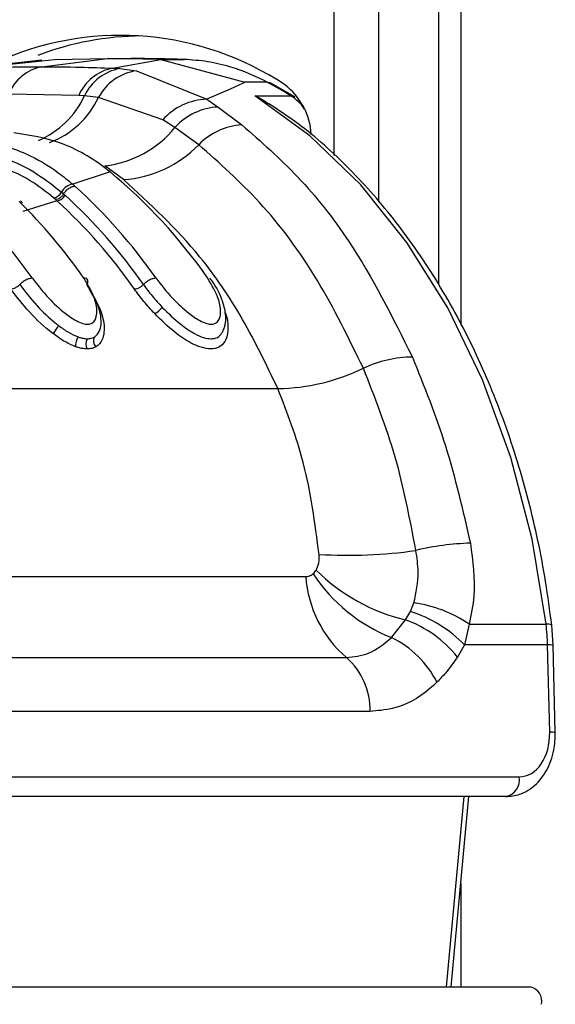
# Model space of a CAD drawing. Header units: millimetres. Extents: x 20 to 22981, y 40 to 19992.
# Tile 31 of 158: x 6680 to 6714, y 5854 to 5916. Entities that reach past the tile are written whole.
import ezdxf

# ---------------------------------------------------------------- set-up
doc = ezdxf.new("R2010")
doc.units = ezdxf.units.MM
doc.header["$LTSCALE"] = 2

msp = doc.modelspace()

# ---------------------------------------------------------------- linework, layer by layer
at = {"color": 8, "linetype": 'Continuous', "lineweight": 25}
for p, q in [((6700.184, 5907.269), (6700.184, 6410.022)), ((6702.975, 6410.022), (6702.975, 5904.336)), ((6708.138, 6410.022), (6708.138, 5896.619)), ((6707.247, 5855.022), (6708.35, 5866.981)), ((6708.138, 5861.525), (6708.138, 5855.022))]:
    msp.add_line(p, q, dxfattribs=at)
at = {"color": 7, "linetype": 'Continuous', "lineweight": 25}
for p, q in [((6706.754, 6410.022), (6706.754, 5899.184)), ((6681.804, 5913.258), (6676.682, 5912.707)), ((6677.372, 5912.76), (6682.607, 5913.313)), ((6681.813, 5912.856), (6685.944, 5913.367)), ((6682.607, 5913.313), (6685.944, 5913.367)), ((6689.28, 5913.313), (6685.944, 5913.367)), ((6685.944, 5913.367), (6687.419, 5913.367)), ((6686.25, 5912.76), (6689.28, 5913.313)), ((6689.28, 5913.313), (6694.566, 5911.88)), ((6689.28, 5913.313), (6690.756, 5913.313)), ((6686.25, 5912.76), (6686.705, 5912.734)), ((6686.705, 5912.734), (6687.753, 5912.599)), ((6687.753, 5912.599), (6692.189, 5910.819)), ((6695.98, 5911.88), (6694.566, 5911.88)), ((6697.706, 5910.96), (6696.202, 5911.826)), ((6684.127, 5911.043), (6679.729, 5911.138)), ((6684.489, 5911.022), (6684.127, 5911.043)), ((6685.37, 5910.932), (6684.489, 5911.022)), ((6689.409, 5909.515), (6685.37, 5910.932)), ((6692.189, 5910.819), (6692.901, 5910.323)), ((6695.2, 5911.026), (6697.463, 5911.026)), ((6692.901, 5910.323), (6694.389, 5909.2)), ((6690.173, 5909.041), (6689.409, 5909.515)), ((6691.674, 5907.955), (6690.173, 5909.041)), ((6686.937, 5905.765), (6685.775, 5906.629)), ((6686.095, 5906.241), (6683.753, 5905.468)), ((6686.095, 5906.241), (6685.946, 5906.359)), ((6683.753, 5905.468), (6683.885, 5905.35)), ((6682.672, 5904.504), (6682.547, 5904.613)), ((6683.047, 5904.971), (6683.177, 5904.857)), ((6683.177, 5904.857), (6683.266, 5904.777)), ((6680.583, 5904.302), (6680.458, 5904.421)), ((6682.759, 5904.426), (6680.617, 5903.764)), ((6682.759, 5904.426), (6682.672, 5904.504)), ((6657.399, 5892.624), (6696.644, 5892.624)), ((6672.128, 5880.806), (6698.401, 5880.806)), ((6704.675, 5878.085), (6704.98, 5878.611)), ((6704.98, 5878.611), (6705.203, 5879.156)), ((6703.792, 5876.976), (6704.675, 5878.085)), ((6708.669, 5877.813), (6708.38, 5876.51)), ((6708.669, 5877.813), (6713.508, 5877.813)), ((6713.952, 5876.498), (6713.862, 5877.756)), ((6708.38, 5876.51), (6707.93, 5875.754)), ((6713.6, 5876.51), (6708.38, 5876.51)), ((6713.736, 5871.023), (6713.6, 5876.51)), ((6714.088, 5871.011), (6713.952, 5876.498)), ((6674.681, 5875.726), (6700.954, 5875.726)), ((6702.446, 5872.339), (6676.173, 5872.339)), ((6676.841, 5868.223), (6711.825, 5868.223)), ((6710.977, 5866.981), (6675.993, 5866.981)), ((6707.538, 5855.022), (6708.641, 5866.981)), ((6674.048, 5855.022), (6712.515, 5855.022))]:
    msp.add_line(p, q, dxfattribs=at)
at = {"color": 7, "linetype": 'Continuous', "lineweight": 25, "flags": 128}
for points in [[(6695.98, 5911.88), (6696.113, 5911.862), (6696.202, 5911.826)], [(6713.508, 5877.813), (6712.631, 5883.154), (6711.295, 5888.301), (6709.518, 5893.174), (6707.328, 5897.699), (6704.76, 5901.806), (6701.852, 5905.432), (6698.649, 5908.521), (6695.2, 5911.026)]]:
    msp.add_lwpolyline(points, dxfattribs=at)
at = {"color": 8, "linetype": 'Continuous', "lineweight": 25, "flags": 128}
msp.add_lwpolyline([(6697.463, 5911.026), (6697.595, 5911.008), (6697.706, 5910.96)], dxfattribs=at)
at = {"color": 7, "linetype": 'Continuous', "lineweight": 25}
for centre, radius, start, end in [((6686.75, 5896.072), 18.755, 56.61827, 112.91532), ((6688.184, 5896.179), 18.61, 90.2986, 110.87112), ((6682.359, 5910.072), 2.837, 101.08325, 157.92071), ((6686.813, 5909.893), 2.922, 101.10353, 156.8104), ((6687.242, 5909.747), 3.035, 100.19188, 155.14838), ((6688.222, 5909.393), 3.241, 98.30751, 151.64574), ((6683.249, 5888.068), 27.002, 58.23657, 61.86764), ((6694.526, 5908.361), 4.223, 3.24696, 52.96852), ((6692.329, 5906.904), 3.917, 92.05026, 138.19751), ((6693.099, 5906.358), 3.97, 92.86357, 137.48085), ((6685.042, 5913.181), 6.593, 276.37923, 321.1019), ((6694.646, 5905.055), 4.153, 93.55273, 135.70906), ((6686.47, 5912.993), 7.243, 273.6931, 315.92592), ((6665.035, 5880.709), 33.097, 34.75625, 50.48384), ((6683.876, 5904.542), 0.934, 97.59569, 152.66585), ((6661.214, 5880.238), 33.832, 34.8627, 47.92475), ((6682.455, 5905.269), 0.662, 277.94563, 333.25653), ((6682.673, 5905.091), 0.671, 277.35204, 332.08585), ((6660.776, 5880.059), 33.418, 34.8711, 47.70251), ((6656.099, 5879.763), 34.587, 34.94985, 45.40523), ((6660.5, 5879.961), 33.075, 34.8711, 47.70251), ((6652.316, 5879.347), 35.261, 35.01023, 43.23921), ((6688.084, 5898.815), 1.692, 299.02683, 320.07188), ((6686.266, 5893.732), 4.429, 140.00313, 147.98296), ((6684.806, 5895.358), 0.877, 144.1867, 186.46394), ((6685.238, 5895.425), 0.658, 149.55754, 207.67876), ((6685.588, 5895.629), 0.538, 153.84355, 224.28764), ((6705.192, 5887.176), 7.434, 90.68895, 115.24926), ((6696.409, 5905.582), 12.96, 271.03673, 295.65778), ((6709.102, 5867.09), 15.82, 91.27461, 103.81388), ((6701.049, 5912.479), 30.33, 266.57032, 278.10456), ((6707.514, 5889.801), 12.056, 225.37981, 256.37719), ((6705.748, 5881.316), 7.365, 183.97562, 229.38867), ((6707.703, 5886.83), 10.602, 213.45179, 248.35282), ((6702.614, 5870.978), 7.991, 43.81596, 72.78037), ((6704.123, 5871.224), 8.006, 55.4016, 82.24915), ((6702.173, 5871.152), 7.37, 38.6379, 70.16009), ((6699.578, 5876.166), 14.027, 1.40693, 6.7446), ((6701.016, 5871.288), 6.329, 27.15457, 63.98408), ((6698.061, 5872.429), 4.385, 358.81343, 48.73005), ((6710.755, 5868.043), 1.085, 281.81036, 9.5356), ((6712.315, 5854.12), 0.924, 347.88572, 77.5198)]:
    msp.add_arc(centre, radius, start, end, dxfattribs=at)
at = {"color": 8, "linetype": 'Continuous', "lineweight": 25}
for centre, radius, start, end in [((6679.401, 5913.385), 5.61, 293.10202, 335.08837), ((6680.41, 5913.222), 5.463, 290.12801, 335.21724), ((6695.812, 5908.449), 3.06, 34.65252, 57.35717), ((6713.607, 5877.301), 0.522, 60.73058, 100.97464), ((6713.703, 5874.395), 2.118, 83.23973, 92.76736), ((6713.838, 5868.906), 2.12, 83.24422, 92.76485)]:
    msp.add_arc(centre, radius, start, end, dxfattribs=at)
at = {"color": 7, "linetype": 'Continuous', "lineweight": 25}
msp.add_ellipse((6711.756, 5871.023), major_axis=(-0.138, 2.798), ratio=0.706247, start_param=3.106771, end_param=4.677567, dxfattribs=at)
for points, knots in [([(6690.756, 5913.313), (6690.205, 5913.329), (6689.374, 5913.352), (6688.262, 5913.365), (6687.7, 5913.367), (6687.419, 5913.367)], [0, 0, 0, 0, 0.495025, 0.747513, 1, 1, 1, 1]), ([(6695.98, 5911.88), (6695.98, 5911.88), (6695.236, 5912.278), (6693.993, 5912.789), (6692.234, 5913.211), (6691.248, 5913.279), (6690.756, 5913.313)], [0, 0, 0, 0, 0.0000159, 0.4466599, 0.723309, 1, 1, 1, 1]), ([(6677.372, 5912.76), (6678.051, 5912.786), (6679.531, 5912.843), (6681.012, 5912.852), (6681.813, 5912.856)], [0, 0, 0, 0, 0.458483, 1, 1, 1, 1]), ([(6681.813, 5912.856), (6682.615, 5912.852), (6684.095, 5912.843), (6685.573, 5912.786), (6686.25, 5912.76)], [0, 0, 0, 0, 0.5415168, 1, 1, 1, 1]), ([(6694.566, 5911.88), (6694.529, 5911.862), (6693.802, 5911.515), (6692.974, 5911.158), (6692.189, 5910.819)], [0, 0, 0, 0, 0.0503496, 1, 1, 1, 1]), ([(6695.2, 5911.026), (6695.206, 5911.024), (6695.515, 5910.902), (6695.795, 5910.71), (6696.069, 5910.522)], [0, 0, 0, 0, 0.018235, 1, 1, 1, 1]), ([(6713.862, 5877.756), (6713.741, 5878.672), (6713.39, 5881.321), (6712.471, 5885.605), (6710.976, 5890.479), (6709.068, 5895.07), (6706.78, 5899.311), (6704.143, 5903.146), (6701.187, 5906.495), (6698.47, 5908.952), (6696.698, 5910.122), (6696.076, 5910.533)], [0, 0, 0, 0, 0.065369, 0.189197, 0.313117, 0.437082, 0.561088, 0.685113, 0.809103, 0.932979, 1, 1, 1, 1]), ([(6694.389, 5909.2), (6695.584, 5908.148), (6697.997, 5906.024), (6701.765, 5901.295), (6703.848, 5897.123), (6705.103, 5894.61)], [0, 0, 0, 0, 0.280639, 0.566729, 1, 1, 1, 1]), ([(6685.946, 5906.359), (6685.913, 5906.385), (6684.995, 5907.096), (6683.069, 5908.238), (6681.054, 5908.543), (6680.048, 5908.696)], [0, 0, 0, 0, 0.018267, 0.509409, 1, 1, 1, 1]), ([(6677.458, 5908.25), (6677.587, 5908.239), (6678.724, 5908.141), (6680.577, 5907.607), (6682.521, 5906.487), (6683.453, 5905.716), (6683.753, 5905.468)], [0, 0, 0, 0, 0.058111, 0.513481, 0.843245, 1, 1, 1, 1]), ([(6702.021, 5893.9), (6701.096, 5895.797), (6699.22, 5899.644), (6695.689, 5904.387), (6692.972, 5906.802), (6691.674, 5907.955)], [0, 0, 0, 0, 0.336897, 0.683326, 1, 1, 1, 1]), ([(6682.547, 5904.613), (6682.065, 5904.998), (6680.271, 5906.429), (6678.212, 5906.845), (6676.706, 5907.149)], [0, 0, 0, 0, 0.268949, 1, 1, 1, 1]), ([(6677.042, 5907.606), (6677.164, 5907.596), (6678.704, 5907.463), (6680.815, 5906.733), (6682.552, 5905.362), (6683.047, 5904.971)], [0, 0, 0, 0, 0.058019, 0.731528, 1, 1, 1, 1]), ([(6683.177, 5904.857), (6683.205, 5904.9), (6683.281, 5905.019), (6683.454, 5905.187), (6683.679, 5905.324), (6683.817, 5905.341), (6683.885, 5905.35)], [0, 0, 0, 0, 0.161268, 0.440845, 0.720423, 1, 1, 1, 1]), ([(6696.644, 5892.624), (6695.933, 5894.103), (6694.497, 5897.088), (6691.345, 5901.726), (6688.598, 5904.243), (6686.937, 5905.765)], [0, 0, 0, 0, 0.279346, 0.564006, 1, 1, 1, 1]), ([(6680.416, 5899.165), (6680.45, 5899.202), (6680.544, 5899.3), (6680.741, 5899.44), (6680.986, 5899.554), (6681.126, 5899.569), (6681.196, 5899.577)], [0, 0, 0, 0, 0.161092, 0.440728, 0.720364, 1, 1, 1, 1]), ([(6680.416, 5899.165), (6680.76, 5898.717), (6681.395, 5897.892), (6682.309, 5897.018), (6682.798, 5896.637), (6682.874, 5896.579)], [0, 0, 0, 0, 0.5006885, 0.9227865, 1, 1, 1, 1]), ([(6681.196, 5899.577), (6681.527, 5899.149), (6682.116, 5898.385), (6683.111, 5897.46), (6683.867, 5896.931), (6684.37, 5896.704), (6684.722, 5896.651), (6684.994, 5896.73), (6685.2, 5896.967), (6685.307, 5897.463), (6685.171, 5898.361), (6684.718, 5899.123), (6684.449, 5899.577)], [0, 0, 0, 0, 0.181549, 0.323795, 0.40885, 0.462296, 0.504185, 0.545984, 0.60056, 0.677304, 0.807908, 1, 1, 1, 1]), ([(6684.644, 5899.165), (6684.661, 5899.202), (6684.708, 5899.3), (6684.71, 5899.44), (6684.628, 5899.554), (6684.508, 5899.569), (6684.449, 5899.577)], [0, 0, 0, 0, 0.161092, 0.440728, 0.720364, 1, 1, 1, 1]), ([(6685.105, 5895.867), (6685.139, 5895.889), (6685.306, 5895.998), (6685.559, 5896.423), (6685.553, 5897.106), (6685.3, 5898.079), (6684.92, 5898.709), (6684.644, 5899.165)], [0, 0, 0, 0, 0.041437, 0.201296, 0.499179, 0.63727, 1, 1, 1, 1]), ([(6688.194, 5899.165), (6688.228, 5899.202), (6688.322, 5899.3), (6688.519, 5899.44), (6688.764, 5899.554), (6688.904, 5899.569), (6688.974, 5899.577)], [0, 0, 0, 0, 0.161092, 0.440728, 0.720364, 1, 1, 1, 1]), ([(6688.194, 5899.165), (6688.37, 5898.925), (6688.722, 5898.446), (6689.161, 5897.968), (6689.381, 5897.729)], [0, 0, 0, 0, 0.500117, 1, 1, 1, 1]), ([(6688.974, 5899.577), (6689.305, 5899.149), (6689.894, 5898.385), (6690.889, 5897.46), (6691.645, 5896.932), (6692.148, 5896.704), (6692.5, 5896.651), (6692.772, 5896.73), (6692.978, 5896.967), (6693.085, 5897.462), (6692.95, 5898.361), (6692.497, 5899.123), (6692.227, 5899.577)], [0, 0, 0, 0, 0.181496, 0.323762, 0.408831, 0.462283, 0.504169, 0.545965, 0.600528, 0.677267, 0.807828, 1, 1, 1, 1]), ([(6693.162, 5896.18), (6693.214, 5896.282), (6693.357, 5896.564), (6693.395, 5897.172), (6693.23, 5898.087), (6692.831, 5898.957), (6692.454, 5899.465), (6692.372, 5899.575)], [0, 0, 0, 0, 0.094055, 0.259838, 0.522335, 0.896083, 1, 1, 1, 1]), ([(6682.511, 5896.08), (6682.506, 5896.084), (6681.972, 5896.491), (6680.962, 5897.434), (6680.226, 5898.393), (6679.858, 5898.872)], [0, 0, 0, 0, 0.005036, 0.503601, 1, 1, 1, 1]), ([(6684.784, 5898.872), (6685.077, 5898.384), (6685.483, 5897.709), (6685.749, 5896.653), (6685.743, 5895.889), (6685.445, 5895.409), (6685.245, 5895.281), (6685.203, 5895.253)], [0, 0, 0, 0, 0.35082, 0.485426, 0.783992, 0.954198, 1, 1, 1, 1]), ([(6688.905, 5897.336), (6688.67, 5897.592), (6688.2, 5898.103), (6687.824, 5898.615), (6687.636, 5898.872)], [0, 0, 0, 0, 0.500182, 1, 1, 1, 1]), ([(6689.381, 5897.729), (6689.754, 5897.362), (6690.38, 5896.745), (6691.297, 5896.115), (6691.96, 5895.818), (6692.341, 5895.751), (6692.671, 5895.769), (6692.965, 5895.867), (6693.093, 5896.076), (6693.158, 5896.181)], [0, 0, 0, 0, 0.291237, 0.489432, 0.611355, 0.727822, 0.757058, 0.878406, 1, 1, 1, 1]), ([(6682.874, 5896.579), (6683.074, 5896.433), (6683.474, 5896.141), (6683.888, 5895.961), (6684.095, 5895.871)], [0, 0, 0, 0, 0.500365, 1, 1, 1, 1]), ([(6683.934, 5895.259), (6683.688, 5895.366), (6683.205, 5895.574), (6682.739, 5895.914), (6682.511, 5896.08)], [0, 0, 0, 0, 0.5118667, 1, 1, 1, 1]), ([(6684.654, 5895.12), (6684.542, 5895.126), (6684.342, 5895.138), (6684.092, 5895.205), (6683.965, 5895.249), (6683.934, 5895.259)], [0, 0, 0, 0, 0.496554, 0.8808, 1, 1, 1, 1]), ([(6684.095, 5895.871), (6684.119, 5895.863), (6684.222, 5895.827), (6684.421, 5895.774), (6684.581, 5895.764), (6684.67, 5895.759)], [0, 0, 0, 0, 0.121302, 0.507466, 1, 1, 1, 1]), ([(6684.67, 5895.759), (6684.75, 5895.764), (6684.897, 5895.774), (6685.032, 5895.826), (6685.093, 5895.86), (6685.105, 5895.867)], [0, 0, 0, 0, 0.492803, 0.897023, 1, 1, 1, 1]), ([(6685.203, 5895.253), (6685.188, 5895.245), (6685.111, 5895.203), (6684.941, 5895.138), (6684.756, 5895.126), (6684.654, 5895.12)], [0, 0, 0, 0, 0.101098, 0.503376, 1, 1, 1, 1]), ([(6705.103, 5894.61), (6705.84, 5892.778), (6707.33, 5889.075), (6708.273, 5884.977), (6708.75, 5882.906)], [0, 0, 0, 0, 0.4946058, 1, 1, 1, 1]), ([(6705.325, 5882.452), (6704.945, 5884.437), (6704.174, 5888.46), (6702.745, 5892.071), (6702.021, 5893.9)], [0, 0, 0, 0, 0.493295, 1, 1, 1, 1]), ([(6699.235, 5882.203), (6698.978, 5884.169), (6698.499, 5887.842), (6697.233, 5891.106), (6696.644, 5892.624)], [0, 0, 0, 0, 0.5349, 1, 1, 1, 1]), ([(6708.75, 5882.906), (6708.899, 5881.786), (6709.133, 5880.026), (6708.792, 5878.404), (6708.669, 5877.813)], [0, 0, 0, 0, 0.636154, 1, 1, 1, 1]), ([(6705.203, 5879.156), (6705.337, 5879.799), (6705.558, 5880.86), (6705.391, 5882.003), (6705.325, 5882.452)], [0, 0, 0, 0, 0.6067119, 1, 1, 1, 1]), ([(6699.046, 5881.221), (6699.063, 5881.249), (6699.158, 5881.412), (6699.252, 5881.743), (6699.24, 5882.066), (6699.235, 5882.203)], [0, 0, 0, 0, 0.1095041, 0.6215514, 1, 1, 1, 1]), ([(6698.857, 5880.986), (6698.863, 5880.991), (6698.933, 5881.058), (6698.992, 5881.142), (6699.046, 5881.221)], [0, 0, 0, 0, 0.07521, 1, 1, 1, 1]), ([(6698.401, 5880.806), (6698.46, 5880.811), (6698.606, 5880.822), (6698.758, 5880.898), (6698.842, 5880.972), (6698.857, 5880.986)], [0, 0, 0, 0, 0.361865, 0.882526, 1, 1, 1, 1]), ([(6700.954, 5875.726), (6701.425, 5875.773), (6702.446, 5875.875), (6703.321, 5876.59), (6703.792, 5876.976)], [0, 0, 0, 0, 0.461514, 1, 1, 1, 1]), ([(6707.93, 5875.754), (6707.688, 5875.407), (6707.289, 5874.834), (6706.829, 5874.362), (6706.648, 5874.176)], [0, 0, 0, 0, 0.606999, 1, 1, 1, 1]), ([(6706.648, 5874.176), (6706.498, 5874.037), (6705.65, 5873.251), (6704.225, 5872.479), (6702.911, 5872.375), (6702.446, 5872.339)], [0, 0, 0, 0, 0.1214935, 0.6884872, 1, 1, 1, 1]), ([(6710.977, 5866.981), (6711.273, 5867.011), (6711.93, 5867.078), (6712.847, 5867.651), (6713.601, 5868.608), (6714.04, 5869.792), (6714.073, 5870.64), (6714.088, 5871.011)], [0, 0, 0, 0, 0.165531, 0.368211, 0.581504, 0.816938, 1, 1, 1, 1])]:
    msp.add_open_spline(points, degree=3, knots=knots, dxfattribs=at)
for points in [[(6683.177, 5904.857), (6683.144, 5904.809), (6683.08, 5904.713), (6682.946, 5904.598), (6682.803, 5904.519), (6682.716, 5904.509), (6682.672, 5904.504)], [(6680.416, 5899.165), (6680.376, 5899.125), (6680.297, 5899.045), (6680.146, 5898.95), (6679.991, 5898.884), (6679.902, 5898.876), (6679.858, 5898.872)], [(6688.194, 5899.165), (6688.154, 5899.125), (6688.075, 5899.045), (6687.924, 5898.95), (6687.769, 5898.884), (6687.681, 5898.876), (6687.636, 5898.872)]]:
    msp.add_open_spline(points, degree=3, dxfattribs=at)
at = {"color": 8, "linetype": 'Continuous', "lineweight": 25}
msp.add_open_spline([(6693.306, 5897.438), (6693.309, 5897.431), (6693.479, 5897.107), (6693.524, 5896.487), (6693.46, 5895.735), (6693.097, 5895.27), (6692.714, 5895.132), (6692.298, 5895.11), (6691.828, 5895.191), (6691.041, 5895.541), (6690.005, 5896.249), (6689.31, 5896.936), (6688.905, 5897.336)], degree=3, knots=[0, 0, 0, 0, 0.0031303, 0.1472185, 0.2923601, 0.3964621, 0.4855791, 0.507363, 0.5936138, 0.6804183, 0.8135521, 1, 1, 1, 1], dxfattribs=at)

doc.saveas('drawing.dxf')
